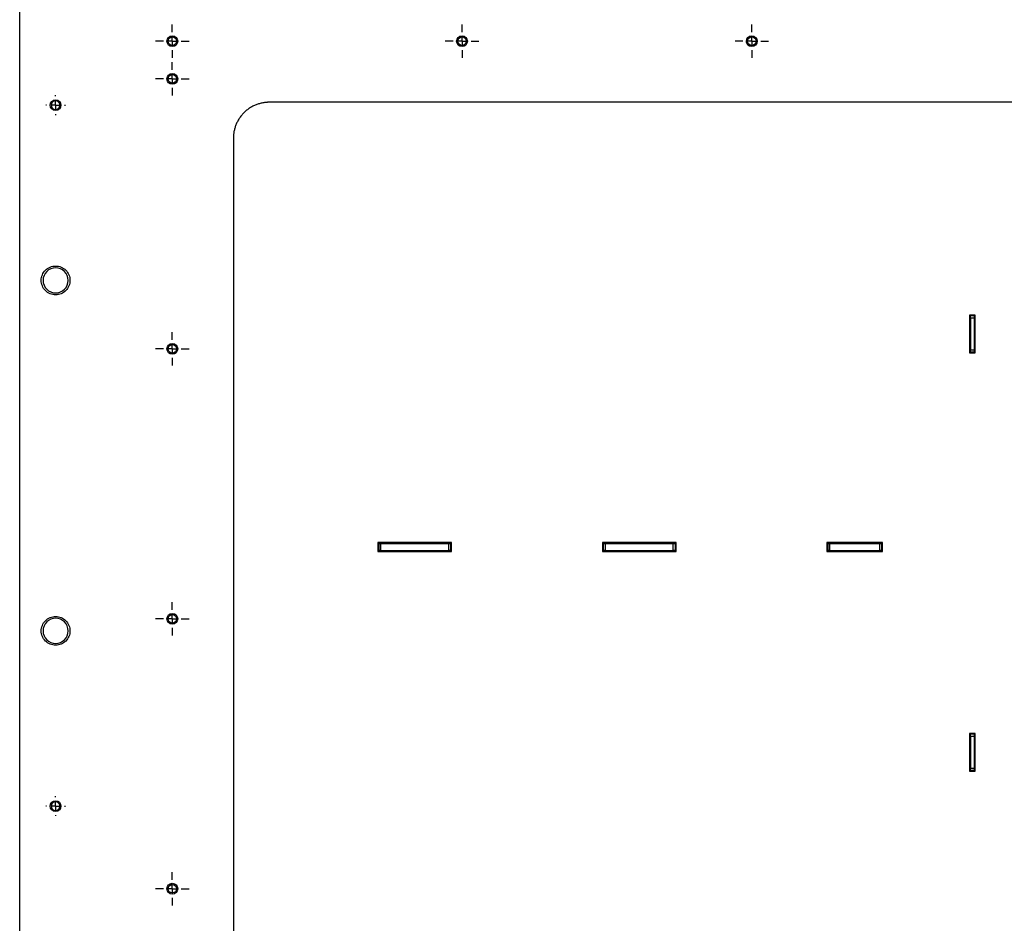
# Model space of a CAD drawing. Header units: millimetres. Extents: x -4969 to -32, y -584 to 4302.
# Tile 2 of 84: x -4963 to -4414, y 490 to 993. Entities that reach past the tile are written whole.
import ezdxf

# ---------------------------------------------------------------- set-up
doc = ezdxf.new("R2010")
doc.units = ezdxf.units.MM
doc.layers.add('FOND_DE_PLAN', color=7, linetype='Continuous')

# ---------------------------------------------------------------- blocks, each defined once
blk = doc.blocks.new('SW_CENTERMARKSYMBOL_11')
at = {"layer": 'FOND_DE_PLAN', "color": 0}
for p, q in [((0, 5), (0, 9.3)), ((-5, 0), (-9.3, 0)), ((0, 0), (-2.5, 0)), ((0, 0), (0, 2.5)), ((0, 0), (0, -2.5)), ((0, 0), (2.5, 0)), ((5, 0), (9.3, 0)), ((0, -5), (0, -9.3))]:
    blk.add_line(p, q, dxfattribs=at)
blk = doc.blocks.new('SW_CENTERMARKSYMBOL_14')
at = {"layer": 'FOND_DE_PLAN', "color": 0}
for p, q in [((0, 5), (0, 9.3)), ((-5, 0), (-9.3, 0)), ((0, 0), (-2.5, 0)), ((0, 0), (0, 2.5)), ((0, 0), (0, -2.5)), ((0, 0), (2.5, 0)), ((5, 0), (9.3, 0)), ((0, -5), (0, -9.3))]:
    blk.add_line(p, q, dxfattribs=at)
blk = doc.blocks.new('SW_CENTERMARKSYMBOL_15')
at = {"layer": 'FOND_DE_PLAN', "color": 0}
for p, q in [((0, 5), (0, 9.3)), ((-5, 0), (-9.3, 0)), ((0, 0), (-2.5, 0)), ((0, 0), (0, 2.5)), ((0, 0), (0, -2.5)), ((0, 0), (2.5, 0)), ((5, 0), (9.3, 0)), ((0, -5), (0, -9.3))]:
    blk.add_line(p, q, dxfattribs=at)
blk = doc.blocks.new('SW_CENTERMARKSYMBOL_16')
at = {"layer": 'FOND_DE_PLAN', "color": 0}
for p, q in [((0, 5), (0, 9.3)), ((-5, 0), (-9.3, 0)), ((0, 0), (-2.5, 0)), ((0, 0), (0, 2.5)), ((0, 0), (0, -2.5)), ((0, 0), (2.5, 0)), ((5, 0), (9.3, 0)), ((0, -5), (0, -9.3))]:
    blk.add_line(p, q, dxfattribs=at)
blk = doc.blocks.new('SW_CENTERMARKSYMBOL_18')
at = {"layer": 'FOND_DE_PLAN', "color": 0}
for p, q in [((0, 5), (0, 9.3)), ((-5, 0), (-9.3, 0)), ((0, 0), (-2.5, 0)), ((0, 0), (0, 2.5)), ((0, 0), (0, -2.5)), ((0, 0), (2.5, 0)), ((5, 0), (9.3, 0)), ((0, -5), (0, -9.3))]:
    blk.add_line(p, q, dxfattribs=at)
blk = doc.blocks.new('SW_CENTERMARKSYMBOL_22')
at = {"layer": 'FOND_DE_PLAN', "color": 0}
for p, q in [((0, 5), (0, 9.3)), ((-5, 0), (-9.3, 0)), ((0, 0), (-2.5, 0)), ((0, 0), (0, 2.5)), ((0, 0), (0, -2.5)), ((0, 0), (2.5, 0)), ((5, 0), (9.3, 0)), ((0, -5), (0, -9.3))]:
    blk.add_line(p, q, dxfattribs=at)
blk = doc.blocks.new('SW_CENTERMARKSYMBOL_23')
at = {"layer": 'FOND_DE_PLAN', "color": 0}
for p, q in [((0, 5), (0, 9.3)), ((-5, 0), (-9.3, 0)), ((0, 0), (-2.5, 0)), ((0, 0), (0, 2.5)), ((0, 0), (0, -2.5)), ((0, 0), (2.5, 0)), ((5, 0), (9.3, 0)), ((0, -5), (0, -9.3))]:
    blk.add_line(p, q, dxfattribs=at)
blk = doc.blocks.new('SW_CENTERMARKSYMBOL_32')
at = {"layer": 'FOND_DE_PLAN', "color": 0}
for p, q in [((0, 5), (0, 5.499)), ((-5, 0), (-5.499, 0)), ((0, 0), (-2.5, 0)), ((0, 0), (0, 2.5)), ((0, 0), (0, -2.5)), ((0, 0), (2.5, 0)), ((5, 0), (5.499, 0)), ((0, -5), (0, -5.499))]:
    blk.add_line(p, q, dxfattribs=at)
blk = doc.blocks.new('SW_CENTERMARKSYMBOL_33')
at = {"layer": 'FOND_DE_PLAN', "color": 0}
for p, q in [((0, 5), (0, 5.499)), ((-5, 0), (-5.499, 0)), ((0, 0), (-2.5, 0)), ((0, 0), (0, 2.5)), ((0, 0), (0, -2.5)), ((0, 0), (2.5, 0)), ((5, 0), (5.499, 0)), ((0, -5), (0, -5.499))]:
    blk.add_line(p, q, dxfattribs=at)

msp = doc.modelspace()

# ---------------------------------------------------------------- linework, layer by layer
at = {"color": 7, "linetype": 'Continuous', "lineweight": 25}
for p, q in [((-4962.54, 4.92), (-4962.54, 1059.92)), ((-4880.41, 980.26), (-4880.54, 980.92)), ((-4719.08, 980.26), (-4719.21, 980.92)), ((-4557.75, 980.26), (-4557.88, 980.92)), ((-4880.41, 959.26), (-4880.54, 959.92)), ((-3963.54, 946.92), (-4823.54, 946.92)), ((-4843.54, 926.92), (-4843.54, -3.08)), ((-4433.54, 828.42), (-4433.54, 807.42)), ((-4430.54, 828.42), (-4433.54, 828.42)), ((-4433.04, 828.42), (-4433.04, 827.92)), ((-4431.04, 827.92), (-4431.04, 828.42)), ((-4430.54, 807.42), (-4430.54, 828.42)), ((-4431.04, 827.92), (-4433.04, 827.92)), ((-4433.04, 826.92), (-4431.04, 826.92)), ((-4433.04, 826.92), (-4433.04, 808.92)), ((-4431.04, 826.92), (-4431.04, 808.92)), ((-4880.41, 808.93), (-4880.54, 809.58)), ((-4433.54, 807.42), (-4430.54, 807.42)), ((-4431.04, 808.92), (-4433.04, 808.92)), ((-4433.04, 807.92), (-4431.04, 807.92)), ((-4433.04, 807.92), (-4433.04, 807.42)), ((-4431.04, 807.42), (-4431.04, 807.92)), ((-4722.04, 701.75), (-4763.04, 701.75)), ((-4763.04, 701.75), (-4763.04, 696.75)), ((-4762.54, 701.25), (-4763.04, 701.25)), ((-4763.04, 697.25), (-4762.54, 697.25)), ((-4763.04, 696.75), (-4722.04, 696.75)), ((-4762.54, 701.25), (-4762.54, 697.25)), ((-4761.54, 701.25), (-4761.54, 697.25)), ((-4761.54, 701.25), (-4723.54, 701.25)), ((-4761.54, 697.25), (-4723.54, 697.25)), ((-4723.54, 697.25), (-4723.54, 701.25)), ((-4722.54, 701.25), (-4722.54, 697.25)), ((-4722.04, 701.25), (-4722.54, 701.25)), ((-4722.54, 697.25), (-4722.04, 697.25)), ((-4722.04, 696.75), (-4722.04, 701.75)), ((-4597.04, 701.75), (-4638.04, 701.75)), ((-4638.04, 701.75), (-4638.04, 696.75)), ((-4637.54, 701.25), (-4638.04, 701.25)), ((-4638.04, 697.25), (-4637.54, 697.25)), ((-4638.04, 696.75), (-4597.04, 696.75)), ((-4637.54, 701.25), (-4637.54, 697.25)), ((-4636.54, 701.25), (-4636.54, 697.25)), ((-4636.54, 701.25), (-4598.54, 701.25)), ((-4636.54, 697.25), (-4598.54, 697.25)), ((-4598.54, 697.25), (-4598.54, 701.25)), ((-4597.54, 701.25), (-4597.54, 697.25)), ((-4597.04, 701.25), (-4597.54, 701.25)), ((-4597.54, 697.25), (-4597.04, 697.25)), ((-4597.04, 696.75), (-4597.04, 701.75)), ((-4482.04, 701.75), (-4513.04, 701.75)), ((-4513.04, 701.75), (-4513.04, 696.75)), ((-4512.54, 701.25), (-4513.04, 701.25)), ((-4513.04, 697.25), (-4512.54, 697.25)), ((-4513.04, 696.75), (-4482.04, 696.75)), ((-4512.54, 701.25), (-4512.54, 697.25)), ((-4511.54, 701.25), (-4511.54, 697.25)), ((-4511.54, 701.25), (-4483.54, 701.25)), ((-4511.54, 697.25), (-4483.54, 697.25)), ((-4483.54, 697.25), (-4483.54, 701.25)), ((-4482.54, 701.25), (-4482.54, 697.25)), ((-4482.04, 701.25), (-4482.54, 701.25)), ((-4482.54, 697.25), (-4482.04, 697.25)), ((-4482.04, 696.75), (-4482.04, 701.75)), ((-4880.41, 658.6), (-4880.54, 659.25)), ((-4433.54, 595.42), (-4433.54, 574.42)), ((-4430.54, 595.42), (-4433.54, 595.42)), ((-4433.04, 595.42), (-4433.04, 594.92)), ((-4431.04, 594.92), (-4433.04, 594.92)), ((-4433.04, 593.92), (-4433.04, 575.92)), ((-4433.04, 593.92), (-4431.04, 593.92)), ((-4431.04, 594.92), (-4431.04, 595.42)), ((-4431.04, 593.92), (-4431.04, 575.92)), ((-4430.54, 574.42), (-4430.54, 595.42)), ((-4431.04, 575.92), (-4433.04, 575.92)), ((-4433.54, 574.42), (-4430.54, 574.42)), ((-4433.04, 574.92), (-4431.04, 574.92)), ((-4433.04, 574.92), (-4433.04, 574.42)), ((-4431.04, 574.42), (-4431.04, 574.92)), ((-4880.41, 508.26), (-4880.54, 508.92))]:
    msp.add_line(p, q, dxfattribs=at)
for centre, radius in [((-4877.54, 980.92), 3), ((-4877.54, 980.92), 2.38), ((-4716.21, 980.92), 3), ((-4716.21, 980.92), 2.38), ((-4554.88, 980.92), 3), ((-4554.88, 980.92), 2.38), ((-4877.54, 959.92), 3), ((-4877.54, 959.92), 2.38), ((-4942.54, 945.32), 3), ((-4877.54, 809.58), 3), ((-4877.54, 809.58), 2.38), ((-4877.54, 659.25), 3), ((-4877.54, 659.25), 2.38), ((-4942.54, 554.92), 3), ((-4877.54, 508.92), 3), ((-4877.54, 508.92), 2.38)]:
    msp.add_circle(centre, radius, dxfattribs=at)
for centre, start, end in [((-4942.54, 847.72), 90, 270), ((-4942.54, 847.72), 270, 90), ((-4942.54, 652.52), 90, 270), ((-4942.54, 652.52), 270, 90)]:
    msp.add_arc(centre, 7, start, end, dxfattribs=at)
for points, knots in [([(-4942.54, 947.7), (-4942.85, 947.7), (-4943.17, 947.64), (-4943.74, 947.4), (-4944.01, 947.22), (-4944.45, 946.78), (-4944.63, 946.52), (-4944.86, 945.94), (-4944.93, 945.63), (-4944.93, 945), (-4944.86, 944.69), (-4944.63, 944.12), (-4944.45, 943.85), (-4944.01, 943.41), (-4943.74, 943.23), (-4943.17, 942.99), (-4942.85, 942.93), (-4942.54, 942.93)], [0, 0, 0, 0, 0.125, 0.125, 0.25, 0.25, 0.375, 0.375, 0.5, 0.5, 0.625, 0.625, 0.75, 0.75, 0.875, 0.875, 1, 1, 1, 1]), ([(-4942.54, 942.93), (-4942.23, 942.93), (-4941.92, 942.99), (-4941.34, 943.23), (-4941.08, 943.41), (-4940.64, 943.85), (-4940.46, 944.12), (-4940.22, 944.69), (-4940.16, 945), (-4940.16, 945.63), (-4940.22, 945.94), (-4940.46, 946.52), (-4940.64, 946.78), (-4941.08, 947.22), (-4941.34, 947.4), (-4941.92, 947.64), (-4942.23, 947.7), (-4942.54, 947.7)], [0, 0, 0, 0, 0.125, 0.125, 0.25, 0.25, 0.375, 0.375, 0.5, 0.5, 0.625, 0.625, 0.75, 0.75, 0.875, 0.875, 1, 1, 1, 1]), ([(-4823.54, 946.92), (-4823.7, 946.91), (-4824, 946.91), (-4824.46, 946.9), (-4824.91, 946.87), (-4825.37, 946.83), (-4825.82, 946.79), (-4826.28, 946.73), (-4826.73, 946.66), (-4827.67, 946.5), (-4829.08, 946.17), (-4830.94, 945.53), (-4832.76, 944.7), (-4834.52, 943.68), (-4836.18, 942.47), (-4837.71, 941.08), (-4839.09, 939.55), (-4840.3, 937.89), (-4841.33, 936.13), (-4842.16, 934.31), (-4842.79, 932.45), (-4843.15, 930.95), (-4843.33, 929.83), (-4843.43, 929.11), (-4843.49, 928.38), (-4843.54, 927.65), (-4843.54, 927.16), (-4843.54, 926.92)], [0, 0, 0, 0, 0.014591, 0.029159, 0.043712, 0.058259, 0.072806, 0.087361, 0.101932, 0.116526, 0.178259, 0.240008, 0.304314, 0.368636, 0.434311, 0.500002, 0.565676, 0.631367, 0.695673, 0.759996, 0.821728, 0.883478, 0.906811, 0.930098, 0.953371, 0.976662, 1, 1, 1, 1]), ([(-4950.54, 847.72), (-4950.54, 848.76), (-4950.33, 849.81), (-4949.53, 851.74), (-4948.94, 852.63), (-4947.46, 854.11), (-4946.57, 854.71), (-4944.64, 855.51), (-4943.59, 855.72), (-4941.5, 855.72), (-4940.45, 855.51), (-4938.51, 854.71), (-4937.63, 854.11), (-4936.15, 852.63), (-4935.55, 851.74), (-4934.75, 849.81), (-4934.54, 848.76), (-4934.54, 847.72)], [0, 0, 0, 0, 0.125, 0.125, 0.25, 0.25, 0.375, 0.375, 0.5, 0.5, 0.625, 0.625, 0.75, 0.75, 0.875, 0.875, 1, 1, 1, 1]), ([(-4934.54, 847.72), (-4934.54, 846.67), (-4934.75, 845.62), (-4935.55, 843.69), (-4936.15, 842.8), (-4937.63, 841.32), (-4938.51, 840.73), (-4940.45, 839.92), (-4941.5, 839.72), (-4943.59, 839.72), (-4944.64, 839.92), (-4946.57, 840.73), (-4947.46, 841.32), (-4948.94, 842.8), (-4949.53, 843.69), (-4950.33, 845.62), (-4950.54, 846.67), (-4950.54, 847.72)], [0, 0, 0, 0, 0.125, 0.125, 0.25, 0.25, 0.375, 0.375, 0.5, 0.5, 0.625, 0.625, 0.75, 0.75, 0.875, 0.875, 1, 1, 1, 1]), ([(-4433.04, 826.92), (-4433.04, 827.18), (-4433.04, 827.44), (-4433.04, 827.81), (-4433.04, 827.92), (-4433.04, 827.92)], [0, 0, 0, 0, 0.5, 0.5, 1, 1, 1, 1]), ([(-4431.04, 827.92), (-4431.04, 827.92), (-4431.04, 827.81), (-4431.04, 827.44), (-4431.04, 827.18), (-4431.04, 826.92)], [0, 0, 0, 0, 0.5, 0.5, 1, 1, 1, 1]), ([(-4433.04, 807.92), (-4433.04, 807.92), (-4433.04, 808.02), (-4433.04, 808.39), (-4433.04, 808.65), (-4433.04, 808.92)], [0, 0, 0, 0, 0.5, 0.5, 1, 1, 1, 1]), ([(-4431.04, 808.92), (-4431.04, 808.65), (-4431.04, 808.39), (-4431.04, 808.02), (-4431.04, 807.92), (-4431.04, 807.92)], [0, 0, 0, 0, 0.5, 0.5, 1, 1, 1, 1]), ([(-4762.54, 701.25), (-4762.54, 701.25), (-4762.44, 701.25), (-4762.06, 701.25), (-4761.8, 701.25), (-4761.54, 701.25)], [0, 0, 0, 0, 0.5, 0.5, 1, 1, 1, 1]), ([(-4761.54, 697.25), (-4761.8, 697.25), (-4762.06, 697.25), (-4762.44, 697.25), (-4762.54, 697.25), (-4762.54, 697.25)], [0, 0, 0, 0, 0.5, 0.5, 1, 1, 1, 1]), ([(-4723.54, 701.25), (-4723.28, 701.25), (-4723.02, 701.25), (-4722.65, 701.25), (-4722.54, 701.25), (-4722.54, 701.25)], [0, 0, 0, 0, 0.5, 0.5, 1, 1, 1, 1]), ([(-4722.54, 697.25), (-4722.54, 697.25), (-4722.65, 697.25), (-4723.02, 697.25), (-4723.28, 697.25), (-4723.54, 697.25)], [0, 0, 0, 0, 0.5, 0.5, 1, 1, 1, 1]), ([(-4637.54, 701.25), (-4637.54, 701.25), (-4637.44, 701.25), (-4637.06, 701.25), (-4636.8, 701.25), (-4636.54, 701.25)], [0, 0, 0, 0, 0.5, 0.5, 1, 1, 1, 1]), ([(-4636.54, 697.25), (-4636.8, 697.25), (-4637.06, 697.25), (-4637.44, 697.25), (-4637.54, 697.25), (-4637.54, 697.25)], [0, 0, 0, 0, 0.5, 0.5, 1, 1, 1, 1]), ([(-4598.54, 701.25), (-4598.28, 701.25), (-4598.02, 701.25), (-4597.65, 701.25), (-4597.54, 701.25), (-4597.54, 701.25)], [0, 0, 0, 0, 0.5, 0.5, 1, 1, 1, 1]), ([(-4597.54, 697.25), (-4597.54, 697.25), (-4597.65, 697.25), (-4598.02, 697.25), (-4598.28, 697.25), (-4598.54, 697.25)], [0, 0, 0, 0, 0.5, 0.5, 1, 1, 1, 1]), ([(-4512.54, 701.25), (-4512.54, 701.25), (-4512.44, 701.25), (-4512.06, 701.25), (-4511.8, 701.25), (-4511.54, 701.25)], [0, 0, 0, 0, 0.5, 0.5, 1, 1, 1, 1]), ([(-4511.54, 697.25), (-4511.8, 697.25), (-4512.06, 697.25), (-4512.44, 697.25), (-4512.54, 697.25), (-4512.54, 697.25)], [0, 0, 0, 0, 0.5, 0.5, 1, 1, 1, 1]), ([(-4483.54, 701.25), (-4483.28, 701.25), (-4483.02, 701.25), (-4482.65, 701.25), (-4482.54, 701.25), (-4482.54, 701.25)], [0, 0, 0, 0, 0.5, 0.5, 1, 1, 1, 1]), ([(-4482.54, 697.25), (-4482.54, 697.25), (-4482.65, 697.25), (-4483.02, 697.25), (-4483.28, 697.25), (-4483.54, 697.25)], [0, 0, 0, 0, 0.5, 0.5, 1, 1, 1, 1]), ([(-4950.54, 652.52), (-4950.54, 653.56), (-4950.33, 654.61), (-4949.53, 656.54), (-4948.94, 657.43), (-4947.46, 658.91), (-4946.57, 659.51), (-4944.64, 660.31), (-4943.59, 660.52), (-4941.5, 660.52), (-4940.45, 660.31), (-4938.51, 659.51), (-4937.63, 658.91), (-4936.15, 657.43), (-4935.55, 656.54), (-4934.75, 654.61), (-4934.54, 653.56), (-4934.54, 652.52)], [0, 0, 0, 0, 0.125, 0.125, 0.25, 0.25, 0.375, 0.375, 0.5, 0.5, 0.625, 0.625, 0.75, 0.75, 0.875, 0.875, 1, 1, 1, 1]), ([(-4934.54, 652.52), (-4934.54, 651.47), (-4934.75, 650.42), (-4935.55, 648.49), (-4936.15, 647.6), (-4937.63, 646.12), (-4938.51, 645.53), (-4940.45, 644.72), (-4941.5, 644.52), (-4943.59, 644.52), (-4944.64, 644.72), (-4946.57, 645.53), (-4947.46, 646.12), (-4948.94, 647.6), (-4949.53, 648.49), (-4950.33, 650.42), (-4950.54, 651.47), (-4950.54, 652.52)], [0, 0, 0, 0, 0.125, 0.125, 0.25, 0.25, 0.375, 0.375, 0.5, 0.5, 0.625, 0.625, 0.75, 0.75, 0.875, 0.875, 1, 1, 1, 1]), ([(-4433.04, 593.92), (-4433.04, 594.18), (-4433.04, 594.44), (-4433.04, 594.81), (-4433.04, 594.92), (-4433.04, 594.92)], [0, 0, 0, 0, 0.5, 0.5, 1, 1, 1, 1]), ([(-4431.04, 594.92), (-4431.04, 594.92), (-4431.04, 594.81), (-4431.04, 594.44), (-4431.04, 594.18), (-4431.04, 593.92)], [0, 0, 0, 0, 0.5, 0.5, 1, 1, 1, 1]), ([(-4433.04, 574.92), (-4433.04, 574.92), (-4433.04, 575.02), (-4433.04, 575.39), (-4433.04, 575.65), (-4433.04, 575.92)], [0, 0, 0, 0, 0.5, 0.5, 1, 1, 1, 1]), ([(-4431.04, 575.92), (-4431.04, 575.65), (-4431.04, 575.39), (-4431.04, 575.02), (-4431.04, 574.92), (-4431.04, 574.92)], [0, 0, 0, 0, 0.5, 0.5, 1, 1, 1, 1]), ([(-4942.54, 557.3), (-4942.85, 557.3), (-4943.17, 557.24), (-4943.74, 557), (-4944.01, 556.82), (-4944.45, 556.38), (-4944.63, 556.12), (-4944.86, 555.54), (-4944.93, 555.23), (-4944.93, 554.6), (-4944.86, 554.29), (-4944.63, 553.72), (-4944.45, 553.45), (-4944.01, 553.01), (-4943.74, 552.83), (-4943.17, 552.59), (-4942.85, 552.53), (-4942.54, 552.53)], [0, 0, 0, 0, 0.125, 0.125, 0.25, 0.25, 0.375, 0.375, 0.5, 0.5, 0.625, 0.625, 0.75, 0.75, 0.875, 0.875, 1, 1, 1, 1]), ([(-4942.54, 552.53), (-4942.23, 552.53), (-4941.92, 552.59), (-4941.34, 552.83), (-4941.08, 553.01), (-4940.64, 553.45), (-4940.46, 553.72), (-4940.22, 554.29), (-4940.16, 554.6), (-4940.16, 555.23), (-4940.22, 555.54), (-4940.46, 556.12), (-4940.64, 556.38), (-4941.08, 556.82), (-4941.34, 557), (-4941.92, 557.24), (-4942.23, 557.3), (-4942.54, 557.3)], [0, 0, 0, 0, 0.125, 0.125, 0.25, 0.25, 0.375, 0.375, 0.5, 0.5, 0.625, 0.625, 0.75, 0.75, 0.875, 0.875, 1, 1, 1, 1])]:
    msp.add_open_spline(points, degree=3, knots=knots, dxfattribs=at)

# ---------------------------------------------------------------- block references
at = {"layer": 'FOND_DE_PLAN'}
for name, p in [('SW_CENTERMARKSYMBOL_23', (-4877.54, 980.92)), ('SW_CENTERMARKSYMBOL_22', (-4716.21, 980.92)), ('SW_CENTERMARKSYMBOL_18', (-4554.88, 980.92)), ('SW_CENTERMARKSYMBOL_11', (-4877.54, 959.92)), ('SW_CENTERMARKSYMBOL_32', (-4942.54, 945.32)), ('SW_CENTERMARKSYMBOL_14', (-4877.54, 809.58)), ('SW_CENTERMARKSYMBOL_15', (-4877.54, 659.25)), ('SW_CENTERMARKSYMBOL_33', (-4942.54, 554.92)), ('SW_CENTERMARKSYMBOL_16', (-4877.54, 508.92))]:
    msp.add_blockref(name, p, dxfattribs=at)

doc.saveas('drawing.dxf')
